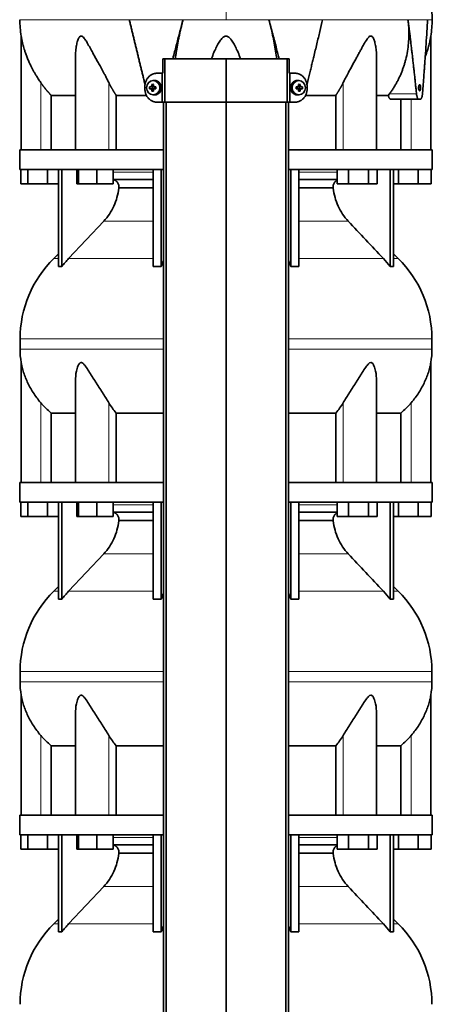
# Model space of a CAD drawing. Header units: millimetres. Extents: x 447 to 1322, y -2015 to 1714.
# Tile 24 of 31: x 455 to 740, y 297 to 978. Entities that reach past the tile are written whole.
import ezdxf

# ---------------------------------------------------------------- set-up
doc = ezdxf.new("R2010")
doc.units = ezdxf.units.MM
for name, color, linetype in [('M5X8_UNI7687', 7, 'Continuous'), ('MID_454-4', 7, 'Continuous'), ('VSI344-454_TERMI', 7, 'Continuous'), ('VSI344-454_TESTA', 7, 'Continuous'), ('VSI454_DIFFUSORE', 7, 'Continuous')]:
    doc.layers.add(name, color=color, linetype=linetype)

# ---------------------------------------------------------------- blocks, each defined once
blk = doc.blocks.new('SE')
at = {"layer": 'M5X8_UNI7687', "color": 7, "linetype": 'Continuous', "lineweight": 35}
for p, q in [((545.75, 932.86), (546.52, 931.56)), ((547.24, 935.51), (546.39, 935.45)), ((647.65, 935.45), (646.8, 935.51)), ((648.29, 932.86), (647.52, 931.56)), ((544.21, 931.22), (546.05, 931.06)), ((544.21, 929.84), (546.05, 930)), ((545.75, 928.19), (546.52, 929.5)), ((546.45, 929.96), (546.45, 931.1)), ((546.62, 931.28), (547.24, 931.28)), ((547.27, 929.78), (546.62, 929.78)), ((547.32, 931.26), (547.91, 931.07)), ((547.91, 929.99), (547.32, 929.79)), ((547.86, 931.08), (547.86, 929.98)), ((548.6, 931.22), (547.99, 931.06)), ((548.6, 929.84), (547.99, 930)), ((645.44, 931.22), (646.05, 931.06)), ((645.44, 929.84), (646.05, 930)), ((646.13, 931.07), (646.72, 931.26)), ((646.72, 929.79), (646.13, 929.99)), ((646.18, 929.98), (646.18, 931.08)), ((646.77, 931.28), (647.42, 931.28)), ((647.42, 929.78), (646.8, 929.78)), ((648.29, 928.19), (647.52, 929.5)), ((647.59, 931.1), (647.59, 929.96)), ((649.83, 931.22), (647.99, 931.06)), ((649.83, 929.84), (647.99, 930)), ((546.39, 925.61), (547.24, 925.54)), ((646.8, 925.54), (647.65, 925.61))]:
    blk.add_line(p, q, dxfattribs=at)
at = {"layer": 'M5X8_UNI7687', "color": 4, "linetype": 'Continuous', "lineweight": 9}
for p, q in [((546.05, 931.06), (545.2, 931.24)), ((545.2, 929.82), (546.05, 930)), ((545.66, 931.74), (546.52, 931.56)), ((546.52, 929.5), (545.66, 929.32)), ((547.47, 931.24), (547.99, 931.06)), ((547.99, 930), (547.47, 929.82)), ((646.05, 931.06), (646.57, 931.24)), ((646.57, 929.82), (646.05, 930)), ((647.52, 931.56), (648.38, 931.74)), ((648.38, 929.32), (647.52, 929.5)), ((648.84, 931.24), (647.99, 931.06)), ((647.99, 930), (648.84, 929.82))]:
    blk.add_line(p, q, dxfattribs=at)
at = {"layer": 'M5X8_UNI7687', "color": 7, "linetype": 'Continuous', "lineweight": 35}
for centre, radius, start, end in [((555.37, 930.53), 11.19, 176.45185, 183.54815), ((514.65, 930.53), 33.96, 358.83166, 1.16834), ((679.39, 930.53), 33.96, 178.83166, 181.16834), ((638.67, 930.53), 11.19, 356.45185, 3.54815)]:
    blk.add_arc(centre, radius, start, end, dxfattribs=at)
for centre in [(546.74, 930.53), (647.3, 930.53)]:
    blk.add_ellipse(centre, major_axis=(0, -4.93), ratio=0.939693, dxfattribs=at)
for centre, major_axis, ratio, start_param, end_param in [((549.86, 930.53), (0, 10), 0.422618, 1.335108, 1.449667), ((548.96, 927.47), (-8.99, 2.22), 0.549436, -1.223909, -1.074217), ((549.57, 930.53), (0, 10), 0.258819, 1.335108, 1.449667), ((547.6, 930.53), (0, -5), 0.939693, 0, 3.218028), ((646.44, 930.53), (0, -5), 0.939693, 3.065157, 6.283185), ((645.08, 927.47), (8.99, 2.22), 0.549436, 1.074217, 1.223909), ((644.47, 930.53), (0, 10), 0.258819, -1.449667, -1.335108), ((644.18, 930.53), (0, 10), 0.422618, -1.449667, -1.335108), ((549.71, 930.37), (-9.99, 0.3), 0.0819, -1.099374, -0.984815), ((549.71, 930.68), (-9.99, -0.3), 0.0819, 0.984815, 1.099374), ((549.86, 930.53), (0, -10), 0.422618, -1.449667, -1.335108), ((548.96, 933.59), (-8.99, -2.22), 0.549436, 1.074217, 1.223909), ((546.04, 931.57), (0.805, -0.118), 0.613124, 4.809424, 5.327625), ((546.04, 929.49), (0.805, 0.118), 0.613124, 0.95556, 1.473761), ((546.21, 931.53), (0.03, -0.501), 0.939258, 0.461161, 0.987959), ((546.21, 929.53), (0.03, 0.501), 0.939258, 5.295226, 5.822024), ((546.04, 931.57), (0.521, -0.505), 0.511875, 0.559691, 1.077892), ((546.04, 929.49), (0.521, 0.505), 0.511875, 5.205293, 5.723494), ((549.57, 930.53), (0, -10), 0.258819, -1.449667, -1.335108), ((549.71, 930.37), (-9.99, 0.3), 0.0819, -1.456192, -1.341632), ((549.71, 930.68), (-9.99, -0.3), 0.0819, 1.341632, 1.456192), ((547.99, 931.57), (0.052, 0.506), 0.51441, 3.025925, 3.331693), ((547.99, 929.49), (0.052, -0.506), 0.51441, 2.951492, 3.25726), ((644.33, 930.37), (9.99, 0.3), 0.0819, 1.341632, 1.456192), ((644.33, 930.68), (9.99, -0.3), 0.0819, -1.456192, -1.341632), ((646.05, 931.57), (-0.052, 0.506), 0.51441, 2.951492, 3.25726), ((646.05, 929.49), (-0.052, -0.506), 0.51441, 3.025925, 3.331693), ((644.47, 930.53), (0, -10), 0.258819, 1.335108, 1.449667), ((645.08, 933.59), (8.99, -2.22), 0.549436, -1.223909, -1.074217), ((648, 931.57), (-0.521, -0.505), 0.511875, 5.205293, 5.723494), ((647.83, 931.53), (-0.03, -0.501), 0.939258, 5.295226, 5.822024), ((647.83, 929.53), (-0.03, 0.501), 0.939258, 0.461161, 0.987959), ((648, 929.49), (-0.521, 0.505), 0.511875, 0.559691, 1.077892), ((648, 931.57), (-0.805, -0.118), 0.613124, 0.95556, 1.473761), ((648, 929.49), (-0.805, 0.118), 0.613124, 4.809424, 5.327625), ((644.18, 930.53), (0, -10), 0.422618, 1.335108, 1.449667), ((644.33, 930.37), (9.99, 0.3), 0.0819, 0.984815, 1.099374), ((644.33, 930.68), (9.99, -0.3), 0.0819, -1.099374, -0.984815), ((547.6, 930.53), (0, -5), 0.939693, 6.20675, 6.283185), ((646.44, 930.53), (0, -5), 0.939693, 0, 0.076435)]:
    blk.add_ellipse(centre, major_axis=major_axis, ratio=ratio, start_param=start_param, end_param=end_param, dxfattribs=at)
for points in [[(545.2, 931.24), (545.21, 931.24), (545.24, 931.24), (545.29, 931.25), (545.33, 931.26), (545.37, 931.28), (545.41, 931.3), (545.45, 931.32), (545.48, 931.35), (545.52, 931.39), (545.55, 931.42), (545.58, 931.46), (545.6, 931.51), (545.62, 931.55), (545.64, 931.59), (545.65, 931.64), (545.66, 931.69), (545.66, 931.72), (545.66, 931.74)], [(545.66, 929.32), (545.66, 929.34), (545.66, 929.37), (545.65, 929.42), (545.64, 929.47), (545.62, 929.51), (545.6, 929.55), (545.58, 929.59), (545.55, 929.63), (545.52, 929.67), (545.48, 929.71), (545.45, 929.74), (545.41, 929.76), (545.37, 929.78), (545.33, 929.8), (545.29, 929.81), (545.24, 929.82), (545.21, 929.82), (545.2, 929.82)], [(547, 931.74), (547, 931.72), (547, 931.69), (547.01, 931.64), (547.02, 931.59), (547.03, 931.55), (547.05, 931.51), (547.07, 931.46), (547.1, 931.42), (547.13, 931.39), (547.16, 931.35), (547.2, 931.32), (547.24, 931.3), (547.28, 931.28), (547.33, 931.26), (547.37, 931.25), (547.42, 931.24), (547.45, 931.24), (547.47, 931.24)], [(547.47, 929.82), (547.45, 929.82), (547.42, 929.82), (547.37, 929.81), (547.33, 929.8), (547.28, 929.78), (547.24, 929.76), (547.2, 929.74), (547.16, 929.71), (547.13, 929.67), (547.1, 929.63), (547.07, 929.59), (547.05, 929.55), (547.03, 929.51), (547.02, 929.47), (547.01, 929.42), (547, 929.37), (547, 929.34), (547, 929.32)], [(646.57, 931.24), (646.59, 931.24), (646.62, 931.24), (646.67, 931.25), (646.71, 931.26), (646.76, 931.28), (646.8, 931.3), (646.84, 931.32), (646.88, 931.35), (646.91, 931.39), (646.94, 931.42), (646.97, 931.46), (646.99, 931.51), (647.01, 931.55), (647.02, 931.59), (647.03, 931.64), (647.04, 931.69), (647.04, 931.72), (647.04, 931.74)], [(647.04, 929.32), (647.04, 929.34), (647.04, 929.37), (647.03, 929.42), (647.02, 929.47), (647.01, 929.51), (646.99, 929.55), (646.97, 929.59), (646.94, 929.63), (646.91, 929.67), (646.88, 929.71), (646.84, 929.74), (646.8, 929.76), (646.76, 929.78), (646.71, 929.8), (646.67, 929.81), (646.62, 929.82), (646.59, 929.82), (646.57, 929.82)], [(648.38, 931.74), (648.38, 931.72), (648.38, 931.69), (648.39, 931.64), (648.4, 931.59), (648.42, 931.55), (648.44, 931.51), (648.46, 931.46), (648.49, 931.42), (648.52, 931.39), (648.56, 931.35), (648.59, 931.32), (648.63, 931.3), (648.67, 931.28), (648.71, 931.26), (648.75, 931.25), (648.8, 931.24), (648.83, 931.24), (648.84, 931.24)], [(648.84, 929.82), (648.83, 929.82), (648.8, 929.82), (648.75, 929.81), (648.71, 929.8), (648.67, 929.78), (648.63, 929.76), (648.59, 929.74), (648.56, 929.71), (648.52, 929.67), (648.49, 929.63), (648.46, 929.59), (648.44, 929.55), (648.42, 929.51), (648.4, 929.47), (648.39, 929.42), (648.38, 929.37), (648.38, 929.34), (648.38, 929.32)]]:
    blk.add_open_spline(points, degree=3, dxfattribs=at)
at = {"layer": 'MID_454-4', "color": 7, "linetype": 'Continuous', "lineweight": 35}
for p, q in [((553.81, 920.53), (553.81, -31.47)), ((555.78, -31.47), (555.78, 920.53)), ((597.02, -31.47), (597.02, 920.53)), ((638.26, -31.47), (638.26, 920.53)), ((640.23, 920.53), (640.23, -31.47))]:
    blk.add_line(p, q, dxfattribs=at)
at = {"layer": 'VSI344-454_TERMI', "color": 7, "linetype": 'Continuous', "lineweight": 35}
for p, q in [((554.84, 950.53), (553.29, 950.53)), ((553.29, 950.53), (553.29, 940.53)), ((597.02, 950.53), (554.84, 950.53)), ((554.84, 950.53), (554.84, 920.53)), ((639.2, 950.53), (597.02, 950.53)), ((597.02, 950.53), (597.02, 920.53)), ((640.75, 950.53), (639.2, 950.53)), ((639.2, 950.53), (639.2, 920.53)), ((640.75, 950.53), (640.75, 940.53)), ((549.43, 940.53), (552.93, 940.53)), ((552.93, 920.53), (552.93, 940.53)), ((552.93, 940.53), (553.29, 940.53)), ((641.11, 940.53), (640.75, 940.53)), ((644.61, 940.53), (641.11, 940.53)), ((641.11, 940.53), (641.11, 920.53)), ((541.02, 929.53), (541.02, 931.53)), ((653.02, 929.53), (653.02, 931.53)), ((549.43, 920.53), (552.93, 920.53)), ((554.84, 920.53), (552.93, 920.53)), ((597.02, 920.53), (554.84, 920.53)), ((639.2, 920.53), (597.02, 920.53)), ((641.11, 920.53), (639.2, 920.53)), ((644.61, 920.53), (641.11, 920.53))]:
    blk.add_line(p, q, dxfattribs=at)
for points, knots in [([(549.43, 940.53), (549.33, 940.53), (549.15, 940.53), (548.87, 940.51), (548.59, 940.49), (548.31, 940.45), (548.04, 940.41), (547.77, 940.36), (547.5, 940.3), (547.23, 940.23), (546.97, 940.15), (546.7, 940.05), (546.44, 939.95), (546.01, 939.77), (545.43, 939.48), (544.72, 939.03), (544.06, 938.5), (543.45, 937.91), (542.9, 937.25), (542.41, 936.54), (541.99, 935.78), (541.68, 935.07), (541.46, 934.42), (541.3, 933.86), (541.17, 933.29), (541.08, 932.71), (541.03, 932.12), (541.02, 931.73), (541.02, 931.53)], [0, 0, 0, 0, 0.021018, 0.041934, 0.062771, 0.08355, 0.104295, 0.125028, 0.145771, 0.166547, 0.187379, 0.208288, 0.229298, 0.250429, 0.312489, 0.374705, 0.437522, 0.500061, 0.562591, 0.625422, 0.687637, 0.749714, 0.79185, 0.833578, 0.875077, 0.916526, 0.958107, 1, 1, 1, 1]), ([(653.02, 931.53), (653.02, 931.63), (653.02, 931.83), (653, 932.12), (652.98, 932.41), (652.95, 932.71), (652.91, 933), (652.86, 933.29), (652.81, 933.57), (652.74, 933.86), (652.66, 934.14), (652.58, 934.42), (652.49, 934.7), (652.32, 935.16), (652.05, 935.78), (651.63, 936.54), (651.14, 937.25), (650.59, 937.91), (649.98, 938.5), (649.32, 939.03), (648.61, 939.48), (647.94, 939.82), (647.34, 940.06), (646.81, 940.23), (646.27, 940.36), (645.73, 940.46), (645.17, 940.52), (644.8, 940.53), (644.61, 940.53)], [0, 0, 0, 0, 0.020996, 0.041893, 0.062713, 0.083477, 0.104209, 0.124931, 0.145666, 0.166436, 0.187264, 0.208173, 0.229184, 0.250319, 0.312379, 0.374611, 0.437429, 0.499972, 0.562503, 0.625328, 0.687536, 0.749604, 0.791737, 0.833471, 0.874985, 0.916457, 0.958069, 1, 1, 1, 1]), ([(541.02, 929.53), (541.02, 929.43), (541.02, 929.23), (541.04, 928.94), (541.06, 928.64), (541.09, 928.35), (541.13, 928.06), (541.18, 927.77), (541.23, 927.49), (541.3, 927.2), (541.38, 926.92), (541.46, 926.64), (541.55, 926.36), (541.72, 925.9), (541.99, 925.28), (542.41, 924.52), (542.9, 923.81), (543.45, 923.15), (544.06, 922.56), (544.72, 922.03), (545.43, 921.58), (546.1, 921.24), (546.7, 921), (547.23, 920.83), (547.77, 920.69), (548.31, 920.6), (548.87, 920.54), (549.24, 920.53), (549.43, 920.53)], [0, 0, 0, 0, 0.020996, 0.041893, 0.062713, 0.083477, 0.104209, 0.124931, 0.145666, 0.166436, 0.187264, 0.208173, 0.229184, 0.250319, 0.312379, 0.374611, 0.437429, 0.499972, 0.562503, 0.625328, 0.687536, 0.749604, 0.791737, 0.833471, 0.874985, 0.916457, 0.958069, 1, 1, 1, 1]), ([(644.61, 920.53), (644.71, 920.53), (644.89, 920.53), (645.17, 920.55), (645.45, 920.57), (645.73, 920.6), (646, 920.65), (646.27, 920.7), (646.54, 920.76), (646.81, 920.83), (647.07, 920.91), (647.34, 921), (647.6, 921.1), (648.03, 921.28), (648.61, 921.58), (649.32, 922.03), (649.98, 922.56), (650.59, 923.15), (651.14, 923.81), (651.63, 924.52), (652.05, 925.28), (652.36, 925.99), (652.58, 926.63), (652.74, 927.2), (652.87, 927.77), (652.96, 928.35), (653.01, 928.94), (653.02, 929.33), (653.02, 929.53)], [0, 0, 0, 0, 0.021018, 0.041934, 0.062771, 0.08355, 0.104295, 0.125028, 0.145771, 0.166547, 0.187379, 0.208288, 0.229298, 0.250429, 0.312489, 0.374705, 0.437522, 0.500061, 0.562591, 0.625422, 0.687637, 0.749714, 0.79185, 0.833578, 0.875077, 0.916526, 0.958107, 1, 1, 1, 1])]:
    blk.add_open_spline(points, degree=3, knots=knots, dxfattribs=at)
at = {"layer": 'VSI344-454_TESTA', "color": 4, "linetype": 'Continuous', "lineweight": 9}
for p, q in [((597.02, 1113.98), (597.02, 977.56)), ((567.36, 977.56), (530.25, 977.56)), ((663.79, 977.56), (626.68, 977.56)), ((736.25, 977.56), (722.74, 977.56)), ((469.02, 887.53), (469.02, 934.1)), ((516.06, 887.53), (516.06, 934.1)), ((677.98, 887.53), (677.98, 934.1)), ((709.88, 926.24), (728.62, 926.24)), ((730.06, 930.53), (731.49, 930.53)), ((725.02, 887.53), (725.02, 922.53))]:
    blk.add_line(p, q, dxfattribs=at)
at = {"layer": 'VSI344-454_TESTA', "color": 7, "linetype": 'Continuous', "lineweight": 35}
for p, q in [((455.52, 966.29), (455.52, 887.53)), ((738.52, 887.53), (738.52, 966.29)), ((493.01, 951.9), (493.01, 887.53)), ((701.03, 887.53), (701.03, 951.9)), ((709.15, 925.23), (709.88, 926.23)), ((476.27, 925.23), (476.27, 887.53)), ((542.04, 925.23), (521.18, 925.23)), ((521.18, 925.23), (521.18, 887.53)), ((672.86, 925.23), (652, 925.23)), ((672.86, 925.23), (672.86, 887.53)), ((709.15, 925.23), (701.14, 925.23)), ((710.79, 922.53), (730.39, 922.53)), ((717.77, 922.53), (717.77, 887.53)), ((731.18, 922.53), (730.39, 922.53))]:
    blk.add_line(p, q, dxfattribs=at)
for centre, start, end in [((530.98, 977.65), 180.06772, 188.592), ((663.06, 977.65), 351.40801, 359.93228)]:
    blk.add_arc(centre, 76.32, start, end, dxfattribs=at)
for points, degree, knots in [([(739.36, 977.56), (739.32, 981.95), (739.25, 989.76), (739.01, 1002.91), (738.5, 1016.21), (737.58, 1029.66), (736.09, 1043.14), (734.03, 1055.15), (731.48, 1065.61), (728.61, 1074.46), (725.23, 1083.03), (721.51, 1091.31), (717.84, 1099.29), (714.56, 1106.96), (713.1, 1111.58), (712.32, 1114.03)], 3, [0, 0, 0, 0, 0.084992, 0.17951, 0.274627, 0.370232, 0.466404, 0.563625, 0.629703, 0.695919, 0.761667, 0.826136, 0.888983, 0.950079, 1, 1, 1, 1]), ([(560.27, 950.53), (560.39, 950.99), (561.28, 954.43), (562.93, 960.73), (565.17, 969.28), (566.64, 974.85), (567.36, 977.56)], 3, [0.473282, 0.473282, 0.473282, 0.473282, 0.5000272, 0.6747049, 0.8413625, 1, 1, 1, 1]), ([(567.36, 977.56), (567.13, 976.68), (566.67, 974.91), (566.01, 972.23), (565.38, 969.52), (564.78, 966.79), (564.21, 964.04), (563.67, 961.26), (563.17, 958.47), (562.71, 955.68), (562.31, 953.02), (562.08, 951.31), (561.98, 950.52)], 3, [0, 0, 0, 0, 0.047428, 0.0954655, 0.1441115, 0.1933651, 0.2432253, 0.2936913, 0.3447621, 0.3964371, 0.4487155, 0.4934861, 0.4934861, 0.4934861, 0.4934861]), ([(632.06, 950.52), (631.84, 952.23), (631.33, 955.78), (630.39, 961.22), (629.29, 966.75), (628.06, 972.2), (627.14, 975.79), (626.68, 977.56)], 3, [0.5065635, 0.5065635, 0.5065635, 0.5065635, 0.6036235, 0.7063566, 0.8066685, 0.9045521, 1, 1, 1, 1]), ([(652.91, 932.76), (653.03, 933.24), (653.46, 935), (654.19, 937.97), (655.09, 941.64), (655.96, 945.17), (656.79, 948.58), (658.07, 953.8), (659.75, 960.73), (661.81, 969.28), (663.14, 974.85), (663.79, 977.56)], 3, [0.1270495, 0.1270495, 0.1270495, 0.1270495, 0.1554786, 0.2294336, 0.3008657, 0.369775, 0.4361614, 0.5000249, 0.6746983, 0.8413566, 1, 1, 1, 1]), ([(709.88, 926.24), (710.36, 926.88), (711.31, 928.17), (712.64, 930.18), (713.91, 932.23), (715.1, 934.33), (716.21, 936.47), (717.24, 938.66), (718.19, 940.88), (719.06, 943.14), (719.86, 945.43), (720.57, 947.74), (721.48, 951.14), (722.42, 955.63), (723.13, 961.22), (723.41, 966.75), (723.31, 972.2), (722.93, 975.79), (722.74, 977.56)], 3, [0, 0, 0, 0, 0.045711, 0.091341, 0.136891, 0.182361, 0.227753, 0.273067, 0.318303, 0.363461, 0.408543, 0.453548, 0.498475, 0.603623, 0.706357, 0.806668, 0.904552, 1, 1, 1, 1]), ([(732.72, 926.24), (732.83, 927.59), (733.04, 930.25), (733.35, 934.17), (733.64, 937.97), (733.91, 941.64), (734.17, 945.17), (734.41, 948.58), (734.78, 953.8), (735.24, 960.73), (735.77, 969.28), (736.09, 974.85), (736.25, 977.56)], 3, [0, 0, 0, 0, 0.079001, 0.155479, 0.229434, 0.300866, 0.369775, 0.436161, 0.500025, 0.674698, 0.841357, 1, 1, 1, 1]), ([(469.02, 934.1), (468.72, 934.54), (468.11, 935.42), (467.21, 936.79), (466.23, 938.34), (465.17, 940.1), (463.78, 942.54), (462.29, 945.42), (460.82, 948.58), (459.65, 951.4), (458.72, 953.9), (457.98, 956.11), (457.21, 958.62), (456.62, 960.87), (456.17, 962.85), (455.91, 964.09), (455.72, 965.14), (455.58, 965.93), (455.52, 966.25), (455.52, 966.27), (455.52, 966.27)], 3, [0, 0, 0, 0, 0.020247, 0.0413012, 0.0631676, 0.0911499, 0.1206822, 0.1725651, 0.2189806, 0.2600001, 0.2962057, 0.3283254, 0.3570821, 0.4069553, 0.4285992, 0.4484587, 0.4665056, 0.4826091, 0.4971306, 0.5000354, 0.5000354, 0.5000354, 0.5000354]), ([(516.06, 934.1), (515.84, 934.54), (515.4, 935.42), (514.7, 936.79), (513.88, 938.34), (512.95, 940.1), (511.63, 942.54), (510.06, 945.42), (508.32, 948.58), (506.78, 951.4), (505.42, 953.9), (504.21, 956.11), (502.83, 958.62), (501.57, 960.87), (500.38, 962.85), (499.57, 964.09), (498.77, 965.14), (497.98, 965.93), (497.13, 966.35), (496.32, 966.16), (495.68, 965.5), (495.14, 964.58), (494.67, 963.44), (494.08, 961.59), (493.62, 959.41), (493.28, 956.94), (493.08, 954.76), (493.02, 953.05), (493.01, 952.09), (493.01, 951.9)], 3, [0, 0, 0, 0, 0.020247, 0.0413012, 0.0631676, 0.0911499, 0.1206822, 0.1725651, 0.2189806, 0.2600001, 0.2962057, 0.3283254, 0.3570821, 0.4069553, 0.4285992, 0.4484587, 0.4665056, 0.4826091, 0.4971306, 0.5113122, 0.5266668, 0.543344, 0.562023, 0.5826937, 0.6304427, 0.6595254, 0.6923195, 0.7261108, 0.7344062, 0.7344062, 0.7344062, 0.7344062]), ([(607.08, 950.53), (606.8, 951.29), (605.97, 953.47), (604.52, 956.83), (602.73, 960.37), (601.15, 962.98), (599.9, 964.59), (598.95, 965.5), (598.09, 966.09), (597.02, 966.35), (595.94, 966.08), (594.98, 965.43), (594.05, 964.48), (593.18, 963.35), (592.3, 962), (591.07, 959.91), (589.51, 956.8), (588.06, 953.45), (587.23, 951.28), (586.96, 950.53)], 3, [0.2456134, 0.2456134, 0.2456134, 0.2456134, 0.2789295, 0.3409942, 0.392778, 0.4359518, 0.4604978, 0.4716154, 0.4871189, 0.5000341, 0.5129562, 0.5284792, 0.5444389, 0.5641957, 0.583938, 0.6074587, 0.6593255, 0.7214848, 0.7543968, 0.7543968, 0.7543968, 0.7543968]), ([(701.03, 951.9), (701.03, 952.6), (701, 954.03), (700.85, 956.11), (700.55, 958.62), (700.13, 960.87), (699.57, 962.85), (699.12, 964.09), (698.61, 965.14), (698.01, 965.93), (697.26, 966.35), (696.41, 966.16), (695.6, 965.5), (694.83, 964.58), (694.04, 963.44), (692.88, 961.59), (691.65, 959.41), (690.28, 956.94), (689.09, 954.76), (687.85, 952.48), (686.18, 949.43), (684.44, 946.25), (682.68, 943.03), (681.13, 940.18), (679.55, 937.21), (678.49, 935.11), (677.98, 934.1)], 3, [0.265626, 0.265626, 0.265626, 0.265626, 0.2962057, 0.3283254, 0.3570821, 0.4069553, 0.4285992, 0.4484587, 0.4665056, 0.4826091, 0.4971306, 0.5113122, 0.5266668, 0.543344, 0.562023, 0.5826937, 0.6304427, 0.6595254, 0.6923195, 0.7261108, 0.7592332, 0.8259403, 0.8657684, 0.9022453, 0.9533075, 1, 1, 1, 1]), ([(738.52, 966.27), (738.52, 966.26), (738.5, 966.12), (738.39, 965.5), (738.22, 964.58), (737.99, 963.44), (737.59, 961.59), (737.04, 959.41), (736.32, 956.94), (735.62, 954.76), (735.04, 953.13), (734.7, 952.26), (734.66, 952.16)], 3, [0.5000358, 0.5000358, 0.5000358, 0.5000358, 0.5113122, 0.5266668, 0.543344, 0.562023, 0.5826937, 0.6304427, 0.6595254, 0.6923195, 0.7261108, 0.7306461, 0.7306461, 0.7306461, 0.7306461]), ([(476.27, 925.23), (474.27, 927.33), (472.46, 929.55), (470.66, 931.76), (469.02, 934.1)], 2, [0, 0, 0, 0.5, 0.5, 1, 1, 1]), ([(521.18, 925.23), (519.77, 927.33), (518.49, 929.55), (517.21, 931.76), (516.06, 934.1)], 2, [0, 0, 0, 0.5, 0.5, 1, 1, 1]), ([(677.98, 934.1), (676.83, 931.76), (675.55, 929.56), (674.27, 927.34), (672.86, 925.23)], 2, [0, 0, 0, 0.5, 0.5, 1, 1, 1]), ([(730.06, 930.53), (730.06, 930.65), (730.06, 930.89), (730.1, 931.25), (730.16, 931.63), (730.29, 932.1), (730.5, 932.52), (730.79, 932.68), (731.06, 932.53), (731.31, 932.05), (731.44, 931.43), (731.49, 930.89), (731.49, 930.65), (731.49, 930.53)], 3, [0, 0, 0, 0, 0.055749, 0.110626, 0.166364, 0.249886, 0.374031, 0.499311, 0.622193, 0.745758, 0.891464, 0.944958, 1, 1, 1, 1]), ([(728.62, 926.24), (728.63, 926.16), (728.65, 926.01), (728.68, 925.79), (728.71, 925.57), (728.74, 925.36), (728.78, 925.15), (728.83, 924.95), (728.92, 924.59), (729.06, 924.1), (729.29, 923.55), (729.54, 923.1), (729.77, 922.83), (729.96, 922.67), (730.1, 922.59), (730.24, 922.54), (730.34, 922.53), (730.39, 922.53)], 3, [0, 0, 0, 0, 0.036137, 0.072006, 0.107687, 0.143258, 0.1788, 0.214393, 0.250117, 0.375419, 0.499764, 0.624342, 0.749875, 0.812239, 0.874428, 0.936872, 1, 1, 1, 1]), ([(731.49, 930.53), (731.49, 930.41), (731.49, 930.16), (731.46, 929.81), (731.4, 929.43), (731.28, 928.96), (731.07, 928.54), (730.8, 928.38), (730.51, 928.53), (730.25, 929.01), (730.12, 929.63), (730.06, 930.17), (730.06, 930.41), (730.06, 930.53)], 3, [0, 0, 0, 0, 0.055749, 0.110626, 0.166364, 0.249886, 0.374031, 0.499311, 0.622193, 0.745758, 0.891464, 0.944958, 1, 1, 1, 1]), ([(731.18, 922.53), (731.21, 922.53), (731.26, 922.53), (731.34, 922.55), (731.42, 922.58), (731.49, 922.61), (731.56, 922.66), (731.64, 922.72), (731.77, 922.85), (731.95, 923.09), (732.17, 923.53), (732.36, 924.08), (732.49, 924.62), (732.58, 925.08), (732.64, 925.45), (732.69, 925.84), (732.71, 926.1), (732.72, 926.24)], 3, [0, 0, 0, 0, 0.035883, 0.071505, 0.106942, 0.142272, 0.177573, 0.212924, 0.248403, 0.373003, 0.496715, 0.621307, 0.746796, 0.809977, 0.87294, 0.936134, 1, 1, 1, 1]), ([(476.27, 925.23), (476.9, 925.23), (477.94, 925.23), (480.78, 925.23), (482.59, 925.23), (486.95, 925.23), (489.5, 925.23), (492.56, 925.23), (492.73, 925.23), (492.9, 925.23)], 3, [0, 0, 0, 0, 0.25, 0.25, 0.5, 0.5, 0.75, 0.75, 0.764371, 0.764371, 0.764371, 0.764371]), ([(710.79, 922.53), (710.76, 922.53), (710.71, 922.53), (710.63, 922.55), (710.55, 922.57), (710.47, 922.61), (710.39, 922.65), (710.26, 922.75), (710.08, 922.93), (709.85, 923.24), (709.64, 923.63), (709.49, 924.02), (709.37, 924.36), (709.29, 924.64), (709.22, 924.93), (709.18, 925.13), (709.15, 925.23)], 3, [0, 0, 0, 0, 0.041685, 0.083129, 0.124417, 0.165635, 0.206869, 0.248205, 0.373034, 0.498358, 0.621809, 0.745536, 0.809628, 0.873199, 0.936554, 1, 1, 1, 1])]:
    blk.add_open_spline(points, degree=degree, knots=knots, dxfattribs=at)
at = {"layer": 'VSI344-454_TESTA', "color": 4, "linetype": 'Continuous', "lineweight": 9}
for points, weights in [([(454.66, 977.56), (454.67, 977.56), (486.68, 977.56), (530.25, 977.56)], [0.630185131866, 0.663633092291, 0.786904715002, 1]), ([(567.36, 977.56), (577.12, 977.56), (587.04, 977.56), (597.02, 977.56)], [1, 0.996331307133, 0.996331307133, 1])]:
    blk.add_rational_spline(points, weights, degree=3, dxfattribs=at)
at = {"layer": 'VSI344-454_TESTA', "color": 7, "linetype": 'Continuous', "lineweight": 35}
for points in [[(541.12, 932.79), (535.58, 955.26), (530.25, 977.56)], [(633.77, 950.53), (630.25, 964.08), (626.68, 977.56)], [(728.62, 926.24), (725.99, 952.01), (722.74, 977.56)]]:
    blk.add_open_spline(points, degree=2, dxfattribs=at)
at = {"layer": 'VSI344-454_TESTA', "color": 4, "linetype": 'Continuous', "lineweight": 9}
for points in [[(626.68, 977.56), (616.94, 977.56), (606.98, 977.56), (597.02, 977.56)], [(739.37, 977.56), (739.37, 977.56), (738.32, 977.56), (736.25, 977.56)]]:
    blk.add_open_spline(points, degree=3, dxfattribs=at)
blk.add_open_spline([(722.74, 977.56), (719.44, 977.56), (715.67, 977.56), (707.28, 977.56), (702.67, 977.56), (692.69, 977.56), (687.34, 977.56), (676, 977.56), (670.02, 977.56), (663.79, 977.56)], degree=3, knots=[0, 0, 0, 0, 0.25, 0.25, 0.5, 0.5, 0.75, 0.75, 1, 1, 1, 1], dxfattribs=at)
at = {"layer": 'VSI454_DIFFUSORE', "color": 7, "linetype": 'Continuous', "lineweight": 35}
for p, q in [((454.52, 887.53), (553.81, 887.53)), ((454.52, 887.53), (454.52, 874.03)), ((640.23, 887.53), (739.52, 887.53)), ((739.52, 874.03), (739.52, 887.53)), ((454.52, 874.03), (553.81, 874.03)), ((455.37, 864.03), (455.37, 874.03)), ((460.11, 864.03), (460.11, 874.03)), ((473.76, 864.03), (473.76, 874.03)), ((481.31, 806.91), (481.31, 874.03)), ((483.61, 806.91), (483.61, 874.03)), ((493.95, 864.03), (493.95, 874.03)), ((495.16, 864.03), (495.16, 874.03)), ((507.72, 864.03), (507.72, 874.03)), ((519.07, 864.03), (519.07, 874.03)), ((546.8, 806.91), (546.8, 874.03)), ((552.34, 806.91), (552.34, 874.03)), ((640.23, 874.03), (739.52, 874.03)), ((641.7, 806.91), (641.7, 874.03)), ((647.24, 806.91), (647.24, 874.03)), ((673.73, 864.03), (673.73, 874.03)), ((681.67, 864.03), (681.67, 874.03)), ((695.48, 864.03), (695.48, 874.03)), ((701.33, 864.03), (701.33, 874.03)), ((710.43, 806.91), (710.43, 874.03)), ((712.73, 806.91), (712.73, 874.03)), ((716.11, 864.03), (716.11, 874.03)), ((729.76, 864.03), (729.76, 874.03)), ((738.67, 864.03), (738.67, 874.03)), ((546.8, 867.03), (519.07, 867.03)), ((673.73, 867.03), (647.24, 867.03)), ((460.11, 864.03), (455.37, 864.03)), ((473.76, 864.03), (460.11, 864.03)), ((481.31, 864.03), (473.76, 864.03)), ((495.16, 864.03), (493.95, 864.03)), ((507.72, 864.03), (495.16, 864.03)), ((519.07, 864.03), (507.72, 864.03)), ((681.67, 864.03), (673.73, 864.03)), ((695.48, 864.03), (681.67, 864.03)), ((701.33, 864.03), (695.48, 864.03)), ((716.11, 864.03), (712.73, 864.03)), ((729.76, 864.03), (716.11, 864.03)), ((738.67, 864.03), (729.76, 864.03)), ((512.62, 838.27), (488.33, 812.44)), ((481.31, 815.6), (478.09, 812.44)), ((552.34, 806.91), (553.81, 811.08)), ((705.71, 812.44), (710.43, 806.91)), ((715.95, 812.44), (712.73, 815.6)), ((454.77, 756.82), (454.77, 749.78)), ((739.27, 749.78), (739.27, 756.82)), ((455.52, 740.48), (455.52, 657.53)), ((738.52, 657.53), (738.52, 740.48)), ((493.01, 727.8), (493.01, 657.53)), ((701.03, 657.53), (701.03, 727.82)), ((476.27, 705.59), (493.01, 705.59)), ((476.27, 657.53), (476.27, 705.59)), ((521.18, 705.59), (553.81, 705.59)), ((521.18, 657.53), (521.18, 705.59)), ((640.23, 705.59), (672.86, 705.59)), ((672.86, 705.59), (672.86, 657.53)), ((701.03, 705.59), (717.77, 705.59)), ((717.77, 705.59), (717.77, 657.53)), ((454.52, 657.53), (553.81, 657.53)), ((454.52, 657.53), (454.52, 644.03)), ((640.23, 657.53), (739.52, 657.53)), ((739.52, 644.03), (739.52, 657.53)), ((454.52, 644.03), (553.81, 644.03)), ((455.37, 634.03), (455.37, 644.03)), ((460.11, 634.03), (460.11, 644.03)), ((473.76, 634.03), (473.76, 644.03)), ((481.31, 576.91), (481.31, 644.03)), ((483.61, 576.91), (483.61, 644.03)), ((493.95, 634.03), (493.95, 644.03)), ((495.16, 634.03), (495.16, 644.03)), ((507.72, 634.03), (507.72, 644.03)), ((519.07, 634.03), (519.07, 644.03)), ((546.8, 576.91), (546.8, 644.03)), ((552.34, 576.91), (552.34, 644.03)), ((640.23, 644.03), (739.52, 644.03)), ((641.7, 576.91), (641.7, 644.03)), ((647.24, 576.91), (647.24, 644.03)), ((673.73, 634.03), (673.73, 644.03)), ((681.67, 634.03), (681.67, 644.03)), ((695.48, 634.03), (695.48, 644.03)), ((701.33, 634.03), (701.33, 644.03)), ((710.43, 576.91), (710.43, 644.03)), ((712.73, 576.91), (712.73, 644.03)), ((716.11, 634.03), (716.11, 644.03)), ((729.76, 634.03), (729.76, 644.03)), ((738.67, 634.03), (738.67, 644.03)), ((460.11, 634.03), (455.37, 634.03)), ((473.76, 634.03), (460.11, 634.03)), ((481.31, 634.03), (473.76, 634.03)), ((495.16, 634.03), (493.95, 634.03)), ((507.72, 634.03), (495.16, 634.03)), ((519.07, 634.03), (507.72, 634.03)), ((546.8, 637.03), (519.07, 637.03)), ((673.73, 637.03), (647.24, 637.03)), ((681.67, 634.03), (673.73, 634.03)), ((695.48, 634.03), (681.67, 634.03)), ((701.33, 634.03), (695.48, 634.03)), ((716.11, 634.03), (712.73, 634.03)), ((729.76, 634.03), (716.11, 634.03)), ((738.67, 634.03), (729.76, 634.03)), ((512.62, 608.27), (488.33, 582.44)), ((481.31, 585.6), (478.09, 582.44)), ((715.95, 582.44), (712.73, 585.6)), ((552.34, 576.91), (553.81, 581.08)), ((705.71, 582.44), (710.43, 576.91)), ((454.77, 526.82), (454.77, 519.78)), ((739.27, 519.78), (739.27, 526.82)), ((455.52, 510.48), (455.52, 427.53)), ((738.52, 427.53), (738.52, 510.48)), ((493.01, 497.8), (493.01, 427.53)), ((701.03, 427.53), (701.03, 497.82)), ((476.27, 475.59), (493.01, 475.59)), ((476.27, 427.53), (476.27, 475.59)), ((521.18, 475.59), (553.81, 475.59)), ((521.18, 427.53), (521.18, 475.59)), ((640.23, 475.59), (672.86, 475.59)), ((672.86, 475.59), (672.86, 427.53)), ((701.03, 475.59), (717.77, 475.59)), ((717.77, 475.59), (717.77, 427.53)), ((454.52, 427.53), (553.81, 427.53)), ((454.52, 427.53), (454.52, 414.03)), ((640.23, 427.53), (739.52, 427.53)), ((739.52, 414.03), (739.52, 427.53)), ((454.52, 414.03), (553.81, 414.03)), ((455.37, 404.03), (455.37, 414.03)), ((460.11, 404.03), (460.11, 414.03)), ((473.76, 404.03), (473.76, 414.03)), ((481.31, 346.91), (481.31, 414.03)), ((483.61, 346.91), (483.61, 414.03)), ((493.95, 404.03), (493.95, 414.03)), ((495.16, 404.03), (495.16, 414.03)), ((507.72, 404.03), (507.72, 414.03)), ((519.07, 404.03), (519.07, 414.03)), ((546.8, 346.91), (546.8, 414.03)), ((552.34, 346.91), (552.34, 414.03)), ((640.23, 414.03), (739.52, 414.03)), ((641.7, 346.91), (641.7, 414.03)), ((647.24, 346.91), (647.24, 414.03)), ((673.73, 404.03), (673.73, 414.03)), ((681.67, 404.03), (681.67, 414.03)), ((695.48, 404.03), (695.48, 414.03)), ((701.33, 404.03), (701.33, 414.03)), ((710.43, 346.91), (710.43, 414.03)), ((712.73, 346.91), (712.73, 414.03)), ((716.11, 404.03), (716.11, 414.03)), ((729.76, 404.03), (729.76, 414.03)), ((738.67, 404.03), (738.67, 414.03)), ((460.11, 404.03), (455.37, 404.03)), ((473.76, 404.03), (460.11, 404.03)), ((481.31, 404.03), (473.76, 404.03)), ((495.16, 404.03), (493.95, 404.03)), ((507.72, 404.03), (495.16, 404.03)), ((519.07, 404.03), (507.72, 404.03)), ((546.8, 407.03), (519.07, 407.03)), ((673.73, 407.03), (647.24, 407.03)), ((681.67, 404.03), (673.73, 404.03)), ((695.48, 404.03), (681.67, 404.03)), ((701.33, 404.03), (695.48, 404.03)), ((716.11, 404.03), (712.73, 404.03)), ((729.76, 404.03), (716.11, 404.03)), ((738.67, 404.03), (729.76, 404.03)), ((512.62, 378.27), (488.33, 352.44)), ((481.31, 355.6), (478.09, 352.44)), ((715.95, 352.44), (712.73, 355.6)), ((552.34, 346.91), (553.81, 351.08)), ((705.71, 352.44), (710.43, 346.91))]:
    blk.add_line(p, q, dxfattribs=at)
at = {"layer": 'VSI454_DIFFUSORE', "color": 4, "linetype": 'Continuous', "lineweight": 9}
for p, q in [((519.07, 872.25), (546.8, 872.25)), ((647.24, 872.25), (673.73, 872.25)), ((522.91, 860.97), (546.8, 860.97)), ((546.8, 861.53), (522.96, 861.53)), ((671.08, 861.53), (647.24, 861.53)), ((647.24, 860.97), (671.13, 860.97)), ((512.62, 838.27), (546.8, 838.27)), ((647.24, 838.27), (681.42, 838.27)), ((478.09, 812.44), (481.31, 812.44)), ((488.33, 812.44), (546.8, 812.44)), ((705.71, 812.44), (647.24, 812.44)), ((715.95, 812.44), (712.73, 812.44)), ((553.81, 756.82), (454.77, 756.82)), ((739.27, 756.82), (640.23, 756.82)), ((454.77, 749.78), (553.81, 749.78)), ((640.23, 749.78), (739.27, 749.78)), ((469.02, 657.53), (469.02, 712.74)), ((516.06, 657.53), (516.06, 712.74)), ((677.98, 657.53), (677.98, 712.74)), ((725.02, 657.53), (725.02, 712.74)), ((519.07, 642.25), (546.8, 642.25)), ((647.24, 642.25), (673.73, 642.25)), ((522.91, 630.97), (546.8, 630.97)), ((546.8, 631.53), (522.96, 631.53)), ((671.08, 631.53), (647.24, 631.53)), ((647.24, 630.97), (671.13, 630.97)), ((512.62, 608.27), (546.8, 608.27)), ((647.24, 608.27), (681.42, 608.27)), ((478.09, 582.44), (481.31, 582.44)), ((488.33, 582.44), (546.8, 582.44)), ((705.71, 582.44), (647.24, 582.44)), ((715.95, 582.44), (712.73, 582.44)), ((553.81, 526.82), (454.77, 526.82)), ((739.27, 526.82), (640.23, 526.82)), ((454.77, 519.78), (553.81, 519.78)), ((640.23, 519.78), (739.27, 519.78)), ((469.02, 427.53), (469.02, 482.74)), ((516.06, 427.53), (516.06, 482.74)), ((677.98, 427.53), (677.98, 482.74)), ((725.02, 427.53), (725.02, 482.74)), ((519.07, 412.25), (546.8, 412.25)), ((647.24, 412.25), (673.73, 412.25)), ((522.91, 400.97), (546.8, 400.97)), ((546.8, 401.53), (522.96, 401.53)), ((671.08, 401.53), (647.24, 401.53)), ((647.24, 400.97), (671.13, 400.97)), ((512.62, 378.27), (546.8, 378.27)), ((647.24, 378.27), (681.42, 378.27)), ((478.09, 352.44), (481.31, 352.44)), ((488.33, 352.44), (546.8, 352.44)), ((705.71, 352.44), (647.24, 352.44)), ((715.95, 352.44), (712.73, 352.44))]:
    blk.add_line(p, q, dxfattribs=at)
at = {"layer": 'VSI454_DIFFUSORE', "color": 7, "linetype": 'Continuous', "lineweight": 35}
for centre, radius, start, end in [((532.75, 756.82), 77.98, 134.5, 180), ((661.29, 756.82), 77.98, 0, 45.5), ((512.18, 749.78), 57.42, 180, 189.31771), ((681.86, 749.78), 57.42, 350.6813, 0), ((532.75, 526.82), 77.98, 134.5, 180), ((661.29, 526.82), 77.98, 0, 45.5), ((512.18, 519.78), 57.42, 180, 189.31771), ((681.86, 519.78), 57.42, 350.6813, 0), ((532.75, 296.82), 77.98, 134.5, 180), ((661.29, 296.82), 77.98, 0, 45.5)]:
    blk.add_arc(centre, radius, start, end, dxfattribs=at)
for points, knots in [([(522.96, 861.53), (523, 861.87), (522.99, 862.23), (522.93, 862.92), (522.86, 863.26), (522.66, 863.92), (522.52, 864.24), (522.2, 864.85), (522.01, 865.13), (521.68, 865.51), (521.57, 865.64), (521.33, 865.87), (521.2, 865.98), (520.81, 866.29), (520.53, 866.46), (520.09, 866.67), (519.94, 866.73), (519.63, 866.84), (519.48, 866.89), (519.24, 866.94), (519.16, 866.96), (519.08, 866.97)], [0, 0, 0, 0, 0.125, 0.125, 0.25, 0.25, 0.375, 0.375, 0.5, 0.5, 0.5625, 0.5625, 0.625, 0.625, 0.75, 0.75, 0.8125, 0.8125, 0.875, 0.875, 0.9073547, 0.9073547, 0.9073547, 0.9073547]), ([(671.08, 861.53), (671.04, 861.87), (671.05, 862.23), (671.11, 862.92), (671.18, 863.26), (671.38, 863.92), (671.52, 864.24), (671.84, 864.85), (672.03, 865.13), (672.36, 865.51), (672.47, 865.64), (672.71, 865.87), (672.84, 865.98), (673.2, 866.26), (673.45, 866.42), (673.71, 866.55)], [0, 0, 0, 0, 0.125, 0.125, 0.25, 0.25, 0.375, 0.375, 0.5, 0.5, 0.5625, 0.5625, 0.625, 0.625, 0.7365505, 0.7365505, 0.7365505, 0.7365505]), ([(512.62, 838.27), (514.05, 839.79), (515.34, 841.42), (517.65, 844.89), (518.68, 846.72), (520.44, 850.62), (521.16, 852.62), (522.27, 856.72), (522.67, 858.82), (522.91, 860.97)], [0, 0, 0, 0, 0.25, 0.25, 0.5, 0.5, 0.75, 0.75, 1, 1, 1, 1]), ([(681.42, 838.27), (679.99, 839.79), (678.7, 841.42), (676.39, 844.89), (675.36, 846.72), (673.6, 850.62), (672.88, 852.62), (671.77, 856.72), (671.37, 858.82), (671.13, 860.97)], [0, 0, 0, 0, 0.25, 0.25, 0.5, 0.5, 0.75, 0.75, 1, 1, 1, 1]), ([(488.33, 812.44), (487.5, 811.56), (486.69, 810.66), (485.12, 808.81), (484.35, 807.87), (483.61, 806.91)], [0, 0, 0, 0, 0.5, 0.5, 1, 1, 1, 1]), ([(641.7, 806.91), (641.39, 807.87), (641.08, 808.81), (640.58, 810.22), (640.41, 810.69), (640.23, 811.16)], [0, 0, 0, 0, 0.5, 0.5, 0.7600147, 0.7600147, 0.7600147, 0.7600147]), ([(469.02, 712.74), (467.09, 715.01), (465.36, 717.36), (462.25, 722.21), (460.89, 724.71), (458.61, 729.66), (457.67, 732.16), (456.56, 735.86), (456.24, 737.08), (455.86, 738.76), (455.75, 739.3), (455.62, 739.97), (455.58, 740.16), (455.53, 740.43), (455.52, 740.51), (455.52, 740.51)], [0, 0, 0, 0, 0.125, 0.125, 0.25, 0.25, 0.375, 0.375, 0.4375, 0.4375, 0.46875, 0.46875, 0.484375, 0.484375, 0.498741, 0.498741, 0.498741, 0.498741]), ([(516.06, 712.74), (514.69, 715.01), (513.18, 717.36), (510.07, 722.21), (508.46, 724.71), (505.32, 729.66), (503.79, 732.16), (501.42, 735.86), (500.64, 737.08), (499.37, 738.76), (498.94, 739.3), (498.21, 739.97), (497.97, 740.16), (497.44, 740.44), (497.16, 740.52), (496.38, 740.48), (495.94, 740.1), (495.25, 739.18), (494.98, 738.64), (494.27, 736.94), (493.95, 735.74), (493.23, 732.32), (493.01, 730.05), (493.01, 727.8)], [0, 0, 0, 0, 0.125, 0.125, 0.25, 0.25, 0.375, 0.375, 0.4375, 0.4375, 0.46875, 0.46875, 0.484375, 0.484375, 0.5, 0.5, 0.53125, 0.53125, 0.5625, 0.5625, 0.625, 0.625, 0.7380463, 0.7380463, 0.7380463, 0.7380463]), ([(701.03, 727.81), (701.03, 730.08), (700.81, 732.37), (700.06, 735.86), (699.72, 737.08), (699, 738.76), (698.72, 739.3), (698.18, 739.97), (697.99, 740.16), (697.53, 740.44), (697.28, 740.52), (696.48, 740.48), (695.94, 740.1), (695, 739.18), (694.57, 738.64), (693.31, 736.94), (692.54, 735.74), (690.21, 732.09), (688.65, 729.56), (685.52, 724.62), (683.96, 722.18), (680.87, 717.38), (679.34, 715), (677.98, 712.74)], [0.2605527, 0.2605527, 0.2605527, 0.2605527, 0.375, 0.375, 0.4375, 0.4375, 0.46875, 0.46875, 0.484375, 0.484375, 0.5, 0.5, 0.53125, 0.53125, 0.5625, 0.5625, 0.625, 0.625, 0.75, 0.75, 0.875, 0.875, 1, 1, 1, 1]), ([(738.52, 740.51), (738.52, 740.51), (738.52, 740.51), (738.51, 740.48), (738.45, 740.1), (738.26, 739.18), (738.15, 738.64), (737.76, 736.94), (737.44, 735.74), (736.34, 732.09), (735.39, 729.56), (733.1, 724.62), (731.77, 722.18), (728.7, 717.38), (726.94, 715), (725.02, 712.74)], [0.4987425, 0.4987425, 0.4987425, 0.4987425, 0.5, 0.5, 0.53125, 0.53125, 0.5625, 0.5625, 0.625, 0.625, 0.75, 0.75, 0.875, 0.875, 1, 1, 1, 1]), ([(522.96, 631.53), (523, 631.87), (522.99, 632.23), (522.93, 632.92), (522.86, 633.26), (522.66, 633.92), (522.52, 634.24), (522.2, 634.85), (522.01, 635.13), (521.68, 635.51), (521.57, 635.64), (521.33, 635.87), (521.2, 635.98), (520.81, 636.29), (520.53, 636.46), (520.09, 636.67), (519.94, 636.73), (519.63, 636.84), (519.48, 636.89), (519.24, 636.94), (519.16, 636.96), (519.08, 636.97)], [0, 0, 0, 0, 0.125, 0.125, 0.25, 0.25, 0.375, 0.375, 0.5, 0.5, 0.5625, 0.5625, 0.625, 0.625, 0.75, 0.75, 0.8125, 0.8125, 0.875, 0.875, 0.9073547, 0.9073547, 0.9073547, 0.9073547]), ([(671.08, 631.53), (671.04, 631.87), (671.05, 632.23), (671.11, 632.92), (671.18, 633.26), (671.38, 633.92), (671.52, 634.24), (671.84, 634.85), (672.03, 635.13), (672.36, 635.51), (672.47, 635.64), (672.71, 635.87), (672.84, 635.98), (673.2, 636.26), (673.45, 636.42), (673.71, 636.55)], [0, 0, 0, 0, 0.125, 0.125, 0.25, 0.25, 0.375, 0.375, 0.5, 0.5, 0.5625, 0.5625, 0.625, 0.625, 0.7365505, 0.7365505, 0.7365505, 0.7365505]), ([(512.62, 608.27), (514.05, 609.79), (515.34, 611.42), (517.65, 614.89), (518.68, 616.72), (520.44, 620.62), (521.16, 622.62), (522.27, 626.72), (522.67, 628.82), (522.91, 630.97)], [0, 0, 0, 0, 0.25, 0.25, 0.5, 0.5, 0.75, 0.75, 1, 1, 1, 1]), ([(681.42, 608.27), (679.99, 609.79), (678.7, 611.42), (676.39, 614.89), (675.36, 616.72), (673.6, 620.62), (672.88, 622.62), (671.77, 626.72), (671.37, 628.82), (671.13, 630.97)], [0, 0, 0, 0, 0.25, 0.25, 0.5, 0.5, 0.75, 0.75, 1, 1, 1, 1]), ([(488.33, 582.44), (487.5, 581.56), (486.69, 580.66), (485.12, 578.81), (484.35, 577.87), (483.61, 576.91)], [0, 0, 0, 0, 0.5, 0.5, 1, 1, 1, 1]), ([(641.7, 576.91), (641.39, 577.87), (641.08, 578.81), (640.58, 580.22), (640.41, 580.69), (640.23, 581.16)], [0, 0, 0, 0, 0.5, 0.5, 0.7600147, 0.7600147, 0.7600147, 0.7600147]), ([(469.02, 482.74), (467.09, 485.01), (465.36, 487.36), (462.25, 492.21), (460.89, 494.71), (458.61, 499.66), (457.67, 502.16), (456.56, 505.86), (456.24, 507.08), (455.86, 508.76), (455.75, 509.3), (455.62, 509.97), (455.58, 510.16), (455.53, 510.43), (455.52, 510.51), (455.52, 510.51)], [0, 0, 0, 0, 0.125, 0.125, 0.25, 0.25, 0.375, 0.375, 0.4375, 0.4375, 0.46875, 0.46875, 0.484375, 0.484375, 0.498741, 0.498741, 0.498741, 0.498741]), ([(516.06, 482.74), (514.69, 485.01), (513.18, 487.36), (510.07, 492.21), (508.46, 494.71), (505.32, 499.66), (503.79, 502.16), (501.42, 505.86), (500.64, 507.08), (499.37, 508.76), (498.94, 509.3), (498.21, 509.97), (497.97, 510.16), (497.44, 510.44), (497.16, 510.52), (496.38, 510.48), (495.94, 510.1), (495.25, 509.18), (494.98, 508.64), (494.27, 506.94), (493.95, 505.74), (493.23, 502.32), (493.01, 500.05), (493.01, 497.8)], [0, 0, 0, 0, 0.125, 0.125, 0.25, 0.25, 0.375, 0.375, 0.4375, 0.4375, 0.46875, 0.46875, 0.484375, 0.484375, 0.5, 0.5, 0.53125, 0.53125, 0.5625, 0.5625, 0.625, 0.625, 0.7380463, 0.7380463, 0.7380463, 0.7380463]), ([(701.03, 497.81), (701.03, 500.08), (700.81, 502.37), (700.06, 505.86), (699.72, 507.08), (699, 508.76), (698.72, 509.3), (698.18, 509.97), (697.99, 510.16), (697.53, 510.44), (697.28, 510.52), (696.48, 510.48), (695.94, 510.1), (695, 509.18), (694.57, 508.64), (693.31, 506.94), (692.54, 505.74), (690.21, 502.09), (688.65, 499.56), (685.52, 494.62), (683.96, 492.18), (680.87, 487.38), (679.34, 485), (677.98, 482.74)], [0.2605527, 0.2605527, 0.2605527, 0.2605527, 0.375, 0.375, 0.4375, 0.4375, 0.46875, 0.46875, 0.484375, 0.484375, 0.5, 0.5, 0.53125, 0.53125, 0.5625, 0.5625, 0.625, 0.625, 0.75, 0.75, 0.875, 0.875, 1, 1, 1, 1]), ([(738.52, 510.51), (738.52, 510.51), (738.52, 510.51), (738.51, 510.48), (738.45, 510.1), (738.26, 509.18), (738.15, 508.64), (737.76, 506.94), (737.44, 505.74), (736.34, 502.09), (735.39, 499.56), (733.1, 494.62), (731.77, 492.18), (728.7, 487.38), (726.94, 485), (725.02, 482.74)], [0.4987425, 0.4987425, 0.4987425, 0.4987425, 0.5, 0.5, 0.53125, 0.53125, 0.5625, 0.5625, 0.625, 0.625, 0.75, 0.75, 0.875, 0.875, 1, 1, 1, 1]), ([(522.96, 401.53), (523, 401.87), (522.99, 402.23), (522.93, 402.92), (522.86, 403.26), (522.66, 403.92), (522.52, 404.24), (522.2, 404.85), (522.01, 405.13), (521.68, 405.51), (521.57, 405.64), (521.33, 405.87), (521.2, 405.98), (520.81, 406.29), (520.53, 406.46), (520.09, 406.67), (519.94, 406.73), (519.63, 406.84), (519.48, 406.89), (519.24, 406.94), (519.16, 406.96), (519.08, 406.97)], [0, 0, 0, 0, 0.125, 0.125, 0.25, 0.25, 0.375, 0.375, 0.5, 0.5, 0.5625, 0.5625, 0.625, 0.625, 0.75, 0.75, 0.8125, 0.8125, 0.875, 0.875, 0.9073547, 0.9073547, 0.9073547, 0.9073547]), ([(671.08, 401.53), (671.04, 401.87), (671.05, 402.23), (671.11, 402.92), (671.18, 403.26), (671.38, 403.92), (671.52, 404.24), (671.84, 404.85), (672.03, 405.13), (672.36, 405.51), (672.47, 405.64), (672.71, 405.87), (672.84, 405.98), (673.2, 406.26), (673.45, 406.42), (673.71, 406.55)], [0, 0, 0, 0, 0.125, 0.125, 0.25, 0.25, 0.375, 0.375, 0.5, 0.5, 0.5625, 0.5625, 0.625, 0.625, 0.7365505, 0.7365505, 0.7365505, 0.7365505]), ([(512.62, 378.27), (514.05, 379.79), (515.34, 381.42), (517.65, 384.89), (518.68, 386.72), (520.44, 390.62), (521.16, 392.62), (522.27, 396.72), (522.67, 398.82), (522.91, 400.97)], [0, 0, 0, 0, 0.25, 0.25, 0.5, 0.5, 0.75, 0.75, 1, 1, 1, 1]), ([(681.42, 378.27), (679.99, 379.79), (678.7, 381.42), (676.39, 384.89), (675.36, 386.72), (673.6, 390.62), (672.88, 392.62), (671.77, 396.72), (671.37, 398.82), (671.13, 400.97)], [0, 0, 0, 0, 0.25, 0.25, 0.5, 0.5, 0.75, 0.75, 1, 1, 1, 1]), ([(488.33, 352.44), (487.5, 351.56), (486.69, 350.66), (485.12, 348.81), (484.35, 347.87), (483.61, 346.91)], [0, 0, 0, 0, 0.5, 0.5, 1, 1, 1, 1]), ([(641.7, 346.91), (641.39, 347.87), (641.08, 348.81), (640.58, 350.22), (640.41, 350.69), (640.23, 351.16)], [0, 0, 0, 0, 0.5, 0.5, 0.7600147, 0.7600147, 0.7600147, 0.7600147])]:
    blk.add_open_spline(points, degree=3, knots=knots, dxfattribs=at)
for points in [[(522.91, 860.97), (522.93, 861.16), (522.95, 861.34), (522.96, 861.53)], [(671.13, 860.97), (671.11, 861.16), (671.09, 861.34), (671.08, 861.53)], [(681.42, 838.27), (689.52, 829.66), (697.61, 821.05), (705.71, 812.44)], [(483.61, 806.91), (482.84, 806.97), (482.07, 806.97), (481.31, 806.91)], [(546.8, 806.91), (548.64, 806.97), (550.5, 806.97), (552.34, 806.91)], [(647.24, 806.91), (645.4, 806.97), (643.54, 806.97), (641.7, 806.91)], [(710.43, 806.91), (711.2, 806.97), (711.97, 806.97), (712.73, 806.91)], [(476.27, 705.59), (473.64, 707.76), (471.23, 710.14), (469.02, 712.74)], [(521.18, 705.59), (519.33, 707.76), (517.62, 710.14), (516.06, 712.74)], [(677.98, 712.74), (676.42, 710.14), (674.71, 707.76), (672.86, 705.59)], [(725.02, 712.74), (722.81, 710.14), (720.4, 707.76), (717.77, 705.59)], [(522.91, 630.97), (522.93, 631.16), (522.95, 631.34), (522.96, 631.53)], [(671.13, 630.97), (671.11, 631.16), (671.09, 631.34), (671.08, 631.53)], [(681.42, 608.27), (689.52, 599.66), (697.61, 591.05), (705.71, 582.44)], [(483.61, 576.91), (482.84, 576.97), (482.07, 576.97), (481.31, 576.91)], [(546.8, 576.91), (548.64, 576.97), (550.5, 576.97), (552.34, 576.91)], [(647.24, 576.91), (645.4, 576.97), (643.54, 576.97), (641.7, 576.91)], [(710.43, 576.91), (711.2, 576.97), (711.97, 576.97), (712.73, 576.91)], [(476.27, 475.59), (473.64, 477.76), (471.23, 480.14), (469.02, 482.74)], [(521.18, 475.59), (519.33, 477.76), (517.62, 480.14), (516.06, 482.74)], [(677.98, 482.74), (676.42, 480.14), (674.71, 477.76), (672.86, 475.59)], [(725.02, 482.74), (722.81, 480.14), (720.4, 477.76), (717.77, 475.59)], [(522.91, 400.97), (522.93, 401.16), (522.95, 401.34), (522.96, 401.53)], [(671.13, 400.97), (671.11, 401.16), (671.09, 401.34), (671.08, 401.53)], [(681.42, 378.27), (689.52, 369.66), (697.61, 361.05), (705.71, 352.44)], [(483.61, 346.91), (482.84, 346.97), (482.07, 346.97), (481.31, 346.91)], [(546.8, 346.91), (548.64, 346.97), (550.5, 346.97), (552.34, 346.91)], [(647.24, 346.91), (645.4, 346.97), (643.54, 346.97), (641.7, 346.91)], [(710.43, 346.91), (711.2, 346.97), (711.97, 346.97), (712.73, 346.91)]]:
    blk.add_open_spline(points, degree=3, dxfattribs=at)

msp = doc.modelspace()

# ---------------------------------------------------------------- block references
msp.add_blockref('SE', (0, 0))

doc.saveas('drawing.dxf')
